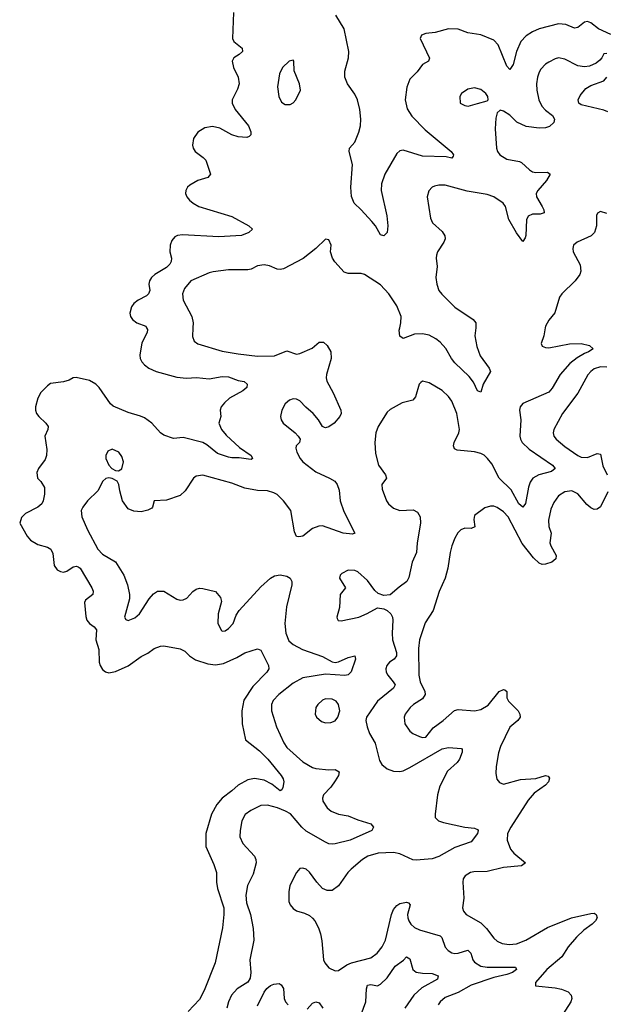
# Model space of a CAD drawing. Header units: inches. Extents: x 2143765 to 2212928, y 878963 to 1017374.
# Tile 221 of 256: x 2145959 to 2149580, y 995814 to 1001906. Entities that reach past the tile are written whole.
import ezdxf

# ---------------------------------------------------------------- set-up
doc = ezdxf.new("R2010")
doc.units = ezdxf.units.IN
doc.header["$MEASUREMENT"] = 0
doc.layers.add('C1040', color=7, linetype='Continuous')
doc.layers.add('C1949', color=7, linetype='Continuous')

msp = doc.modelspace()

# ---------------------------------------------------------------- linework, layer by layer
at = {"layer": 'C1040', "color": 5}
for points, elevation in [([(2147281.3, 1001950), (2147274.9, 1001790), (2147283, 1001770), (2147334, 1001730), (2147335.8, 1001710), (2147316.4, 1001690), (2147283.7, 1001670), (2147271.7, 1001650), (2147280.8, 1001610), (2147308.9, 1001550), (2147315.6, 1001510), (2147304.5, 1001475.5), (2147272, 1001410), (2147271.7, 1001390), (2147291.3, 1001350), (2147373, 1001250), (2147388.6, 1001211.4), (2147387.1, 1001192.9), (2147377.6, 1001182.4), (2147363.1, 1001176.9), (2147310, 1001180.8), (2147270, 1001192.8), (2147195.7, 1001235.7), (2147150, 1001245), (2147102.9, 1001237.1), (2147059.5, 1001210), (2147034, 1001170), (2147027, 1001130), (2147030.4, 1001110), (2147043.1, 1001090), (2147093.9, 1001053.9), (2147110, 1001036), (2147138.5, 1000950), (2147121.6, 1000930), (2147059.1, 1000910), (2147010, 1000882.4), (2146996.4, 1000870), (2146985.3, 1000850), (2146984.2, 1000830), (2146992, 1000810), (2147008.9, 1000790), (2147032, 1000770), (2147066.7, 1000750), (2147270, 1000689.1), (2147376, 1000630), (2147398, 1000610), (2147376, 1000590), (2147330.2, 1000569.8), (2147190, 1000563.4), (2146965.1, 1000574.9), (2146934, 1000570), (2146918.4, 1000561.6), (2146900, 1000540), (2146888.4, 1000510), (2146887.9, 1000470), (2146897, 1000430), (2146895.7, 1000410), (2146887.2, 1000392.8), (2146866.3, 1000373.7), (2146793.4, 1000330), (2146773.7, 1000310), (2146761.7, 1000290), (2146757.7, 1000270), (2146762.3, 1000230), (2146755.5, 1000210), (2146742.8, 1000197.2), (2146692, 1000170), (2146665.3, 1000150), (2146649, 1000130), (2146640.3, 1000090), (2146644.2, 1000070), (2146656.4, 1000050), (2146683, 1000030), (2146737.6, 1000010), (2146743.4, 1000000)], 320), ([(2149614.1, 1001814.1), (2149538, 1001850), (2149490, 1001885.6), (2149470, 1001894), (2149450, 1001891.4), (2149410, 1001856.8), (2149390, 1001854), (2149335.6, 1001875.6), (2149290, 1001881), (2149170, 1001848.7), (2149130, 1001830.6), (2149090, 1001805.5), (2149057.8, 1001770), (2149030.8, 1001710), (2149010, 1001629.5), (2148990, 1001598), (2148970, 1001618), (2148917.8, 1001750), (2148890, 1001778.3), (2148810, 1001812.8), (2148730, 1001824.5), (2148670, 1001846.6), (2148610, 1001849.1), (2148527.6, 1001827.6), (2148470, 1001819.7), (2148444, 1001810), (2148434.9, 1001790), (2148492.4, 1001667.6), (2148486.4, 1001650), (2148450, 1001628.5), (2148416.3, 1001583.7), (2148370, 1001538.7), (2148352.2, 1001487.8), (2148342.3, 1001410), (2148355.2, 1001355.2), (2148383.6, 1001310), (2148465.2, 1001225.2), (2148627.3, 1001090), (2148640.7, 1001070), (2148639.1, 1001060.9), (2148630, 1001049.6), (2148596.6, 1001056.6), (2148450, 1001062.3), (2148330, 1001098.8), (2148310, 1001095.3), (2148290, 1001078.9), (2148217.2, 1000950), (2148195.9, 1000890), (2148194.7, 1000850), (2148228.3, 1000691.7), (2148234, 1000630), (2148230, 1000588.7), (2148210, 1000568.7), (2148190, 1000574), (2148158, 1000630), (2148136.9, 1000656.9), (2148069.8, 1000729.8), (2148026, 1000770), (2148011.1, 1000811.1), (2148006.4, 1000870), (2148016.2, 1001010), (2147996, 1001090), (2147998.9, 1001110), (2148031, 1001149), (2148056.3, 1001210), (2148066.8, 1001250), (2148067.3, 1001290), (2148062, 1001350), (2148047.8, 1001410), (2148030, 1001445.6), (2147985.6, 1001510), (2147968, 1001550), (2147968.3, 1001588.3), (2147991.4, 1001670), (2147994, 1001710), (2147965.7, 1001850), (2147913.6, 1001933.6)], 320), ([(2149590, 1001697.2), (2149570, 1001695.3), (2149558.8, 1001670), (2149545.1, 1001654.9), (2149522.6, 1001637.4), (2149481.7, 1001618.3), (2149450, 1001613.5), (2149410, 1001619.7), (2149330, 1001662), (2149290, 1001669.4), (2149270, 1001664.5), (2149230, 1001643.6), (2149210.3, 1001629.7), (2149181.2, 1001598.8), (2149170, 1001581.2), (2149160.3, 1001550), (2149154.3, 1001510), (2149155.2, 1001470), (2149167.7, 1001410), (2149187.7, 1001370), (2149210, 1001346.3), (2149253.7, 1001313.7), (2149266, 1001290), (2149261.1, 1001270), (2149234, 1001246), (2149210, 1001237.4), (2149170, 1001234), (2149090, 1001246), (2149032.4, 1001272.4), (2148990, 1001315.8), (2148950, 1001340.7), (2148930, 1001345.2), (2148910.6, 1001329.4), (2148902.8, 1001297.2), (2148899.5, 1001230), (2148907.4, 1001110), (2148913.4, 1001090), (2148926.7, 1001070), (2148970, 1001043.2), (2149048.4, 1001028.4), (2149062.2, 1001022.2), (2149110, 1000976.5), (2149130, 1000964.4), (2149150, 1000960.2), (2149223, 1000963), (2149238, 1000950), (2149216.5, 1000910), (2149162.3, 1000850), (2149152.8, 1000830), (2149153.8, 1000810), (2149190.2, 1000750), (2149199.6, 1000730), (2149202, 1000710), (2149177, 1000703), (2149130, 1000703.5), (2149103.6, 1000690), (2149091.9, 1000668.1), (2149088.8, 1000571.2), (2149084.4, 1000555.6), (2149070, 1000534), (2149030, 1000588), (2148982.8, 1000670), (2148963.1, 1000750), (2148947.1, 1000770), (2148890, 1000809.8), (2148850, 1000824.5), (2148725, 1000845), (2148590, 1000881.4), (2148550, 1000881.7), (2148523.7, 1000876.3), (2148508, 1000870), (2148487.9, 1000847.9), (2148477.6, 1000810), (2148498.3, 1000678.3), (2148510.6, 1000650), (2148570, 1000595.8), (2148587.8, 1000567.8), (2148589, 1000550), (2148581.3, 1000530), (2148542.7, 1000470), (2148535.2, 1000450), (2148532.8, 1000430), (2148539.3, 1000379.3), (2148531.1, 1000310), (2148537.8, 1000270), (2148551, 1000231), (2148568, 1000208), (2148650, 1000127.6), (2148763, 1000050), (2148778, 1000030), (2148779.6, 1000010), (2148778.4, 1000000)], 340), ([(2149595.7, 1001335.7), (2149570, 1001346.8), (2149430, 1001378.3), (2149415.1, 1001390), (2149412.6, 1001410), (2149423.7, 1001436.3), (2149458.9, 1001481.1), (2149490, 1001498.7), (2149570, 1001528.2), (2149589.4, 1001550)], 340), ([(2149590, 1000706.6), (2149550, 1000719.3), (2149530.7, 1000709.3), (2149525.5, 1000694.5), (2149524.6, 1000630), (2149513.4, 1000590), (2149491.5, 1000568.5), (2149404.9, 1000530), (2149383.8, 1000510), (2149378.4, 1000490), (2149381.3, 1000470), (2149423.6, 1000390), (2149429.1, 1000350), (2149422.4, 1000330), (2149393.8, 1000290), (2149310.5, 1000210), (2149297.1, 1000190), (2149267.7, 1000092.3), (2149230, 1000046), (2149210.4, 1000010), (2149208.6, 1000000)], 360), ([(2148308.7, 1000000), (2148315.3, 1000030), (2148317.1, 1000070), (2148290, 1000135.8), (2148241.6, 1000210), (2148190, 1000265.8), (2148090, 1000329.5), (2148070, 1000336), (2147990, 1000336), (2147964.5, 1000344.5), (2147906.9, 1000406.9), (2147893.6, 1000430), (2147880.9, 1000470), (2147885.2, 1000510), (2147870, 1000544), (2147850, 1000549), (2147790.3, 1000489.7), (2147712.1, 1000427.9), (2147590, 1000365.4), (2147570, 1000360.5), (2147550, 1000363), (2147503.7, 1000383.7), (2147469.7, 1000389.7), (2147430, 1000382.6), (2147390, 1000361.7), (2147370, 1000357.7), (2147250, 1000359.2), (2147154.7, 1000345.3), (2147130, 1000338.7), (2147017.3, 1000290), (2146977.2, 1000242.8), (2146965.7, 1000210), (2146968.8, 1000170), (2147023.8, 1000070), (2147030.4, 1000030), (2147028.9, 1000000)], 340)]:
    msp.add_lwpolyline(points, dxfattribs=dict(at, elevation=elevation))
at = {"layer": 'C1040', "color": 5, "elevation": 340}
for points in [[(2147650, 1001655.3), (2147624.7, 1001650), (2147584, 1001610), (2147564.9, 1001570), (2147552.2, 1001490), (2147560.4, 1001430), (2147576.4, 1001396.4), (2147600.4, 1001380.4), (2147630, 1001380.5), (2147650, 1001390.7), (2147666.6, 1001410), (2147694, 1001470), (2147689.6, 1001509.6), (2147656, 1001590), (2147654, 1001650)], [(2148770, 1001483.7), (2148730, 1001476.2), (2148690.8, 1001450), (2148680.7, 1001430), (2148682.8, 1001390), (2148710, 1001374), (2148730.7, 1001370.7), (2148790, 1001388.2), (2148850, 1001404.7), (2148855.3, 1001410), (2148853.2, 1001430), (2148841.2, 1001450), (2148810, 1001474.5)]]:
    msp.add_lwpolyline(points, close=True, dxfattribs=at)
at = {"layer": 'C1949', "color": 5}
for points, elevation in [([(2146743.4, 1000000), (2146749.1, 999990), (2146746.5, 999970), (2146714.4, 999905.6), (2146700.7, 999830), (2146703.9, 999810), (2146713.8, 999790), (2146730.3, 999770), (2146756.5, 999750), (2146803, 999730), (2146930, 999694.4), (2146990, 999688.8), (2147051.8, 999691.8), (2147130, 999684.7), (2147210, 999697.5), (2147250, 999696.9), (2147310, 999674.3), (2147346.7, 999666.7), (2147364.9, 999650), (2147364, 999630), (2147338, 999610), (2147256.7, 999563.3), (2147224.8, 999535.2), (2147204.9, 999510), (2147198.5, 999490), (2147202.6, 999450), (2147190.3, 999410), (2147206.7, 999370), (2147235.6, 999335.6), (2147318.3, 999258.3), (2147390.4, 999210), (2147398.8, 999190), (2147390, 999185.6), (2147373.5, 999186.5), (2147315.2, 999195.2), (2147270, 999194.2), (2147250, 999198.4), (2147181.9, 999221.9), (2147115.8, 999275.8), (2147090, 999290.6), (2146970, 999321.9), (2146910, 999315.4), (2146850, 999336), (2146829.9, 999349.9), (2146776.4, 999410), (2146730, 999442), (2146706.6, 999453.4), (2146630, 999475.5), (2146535.8, 999515.8), (2146521.1, 999530), (2146449.8, 999630), (2146429.8, 999650), (2146390, 999672.9), (2146308.5, 999691.5), (2146290, 999689.5), (2146264.8, 999675.2), (2146230, 999664.7), (2146150, 999654), (2146130, 999641.6), (2146090, 999598.9), (2146070, 999564.5), (2146056.2, 999510), (2146055.8, 999490), (2146061.8, 999470), (2146076.9, 999450), (2146121.1, 999410), (2146134.3, 999390), (2146133.1, 999370), (2146114.9, 999330), (2146126.1, 999246.1), (2146124.6, 999210), (2146115.9, 999184.1), (2146075.8, 999130), (2146064.4, 999104.4), (2146068, 999070), (2146090, 999047.7), (2146111.5, 999011.5), (2146111.5, 998970), (2146104, 998930), (2146094.9, 998910), (2146070.2, 998889.8), (2145994.9, 998850), (2145970, 998826), (2145958.7, 998790), (2146004.6, 998710), (2146025.5, 998685.5), (2146070, 998659.6), (2146130, 998642.4), (2146150.3, 998630), (2146163.8, 998603.8), (2146171.8, 998530), (2146190, 998502.7), (2146210, 998491), (2146230, 998487.8), (2146250, 998494), (2146290, 998520.7), (2146310, 998525.8), (2146320.8, 998520.8), (2146332.3, 998512.3), (2146405.4, 998390), (2146412.1, 998370), (2146410.2, 998350), (2146365.5, 998314.5), (2146359.4, 998300.6), (2146366.7, 998213.3), (2146374.1, 998190), (2146389.6, 998170), (2146418.9, 998150), (2146434.3, 998130), (2146429.1, 998070), (2146447.6, 998010), (2146449, 997930), (2146455.2, 997910), (2146470, 997886), (2146490, 997870.2), (2146510, 997865.4), (2146550, 997872.2), (2146630, 997908.4), (2146710, 997967), (2146750, 997986.7), (2146790, 998014.9), (2146829.7, 998030.3), (2146850, 998032.2), (2146950, 998014), (2146978.9, 997998.9), (2147009.4, 997969.4), (2147045.7, 997945.7), (2147121.3, 997921.3), (2147170, 997915.1), (2147218.3, 997921.7), (2147300.7, 997959.3), (2147350, 997987.9), (2147430, 998012.7), (2147450, 998004.9), (2147496.4, 997910), (2147498.7, 997890), (2147487.4, 997870), (2147399.7, 997780.3), (2147343.6, 997696.4), (2147331.5, 997630), (2147334, 997550), (2147354.4, 997450), (2147441.4, 997381.4), (2147492.2, 997330), (2147575.4, 997230), (2147588.4, 997210), (2147591.9, 997190), (2147585.2, 997154.8), (2147579, 997141), (2147570, 997134.7), (2147516.9, 997176.9), (2147470, 997199.9), (2147410, 997210.4), (2147370, 997203.6), (2147309.2, 997170.8), (2147270, 997134.2), (2147211.3, 997090), (2147178.5, 997050), (2147145.4, 996990), (2147110.2, 996870), (2147109.2, 996790), (2147159.1, 996679.1), (2147175.6, 996630), (2147175.8, 996570), (2147181.3, 996530), (2147220.8, 996410), (2147221.5, 996370), (2147212.7, 996287.3), (2147166.7, 996070), (2147100.2, 995899.8), (2147070, 995843.9), (2147000.8, 995770)], 320), ([(2147028.9, 1000000), (2147026.4, 999946.4), (2147037.6, 999917.6), (2147061.1, 999901.1), (2147210, 999855.2), (2147310, 999838.4), (2147430, 999824.9), (2147533.5, 999826.5), (2147610, 999857.4), (2147670, 999837.3), (2147690, 999840.2), (2147766.2, 999873.8), (2147810, 999910.4), (2147838, 999910), (2147860.7, 999890), (2147882, 999850), (2147885.5, 999810), (2147854.9, 999710), (2147853, 999690), (2147858, 999670), (2147897.2, 999597.2), (2147943.8, 999490), (2147946, 999470), (2147938.4, 999450), (2147903, 999410), (2147870, 999387.8), (2147850, 999380.5), (2147843.1, 999383.1), (2147830, 999389.6), (2147805.4, 999430), (2147772.8, 999470), (2147727.6, 999507.6), (2147690, 999547.1), (2147670, 999558.8), (2147650, 999560.8), (2147627.3, 999552.7), (2147599.6, 999530), (2147580.3, 999490), (2147571.8, 999450), (2147575.3, 999430), (2147588.5, 999410), (2147661.5, 999350), (2147681.1, 999330), (2147692.4, 999310), (2147687.7, 999290), (2147667.3, 999270), (2147665.8, 999254.2), (2147672.4, 999230), (2147692.4, 999190), (2147710, 999170.4), (2147788.8, 999108.8), (2147874, 999070), (2147906.8, 999050), (2147922, 999030), (2147934.3, 998994.3), (2147940.3, 998930), (2147962.7, 998862.7), (2148030.5, 998729.5), (2148016.7, 998723.3), (2147959, 998730), (2147830, 998774.2), (2147808.3, 998771.7), (2147770, 998756.9), (2147710, 998709.5), (2147685.6, 998705.6), (2147670, 998708.7), (2147657.2, 998737.2), (2147634.5, 998870), (2147589.8, 998930), (2147550, 998968.1), (2147530, 998979.1), (2147490, 998990.6), (2147430, 998992), (2147350, 999007.7), (2147270, 999038.9), (2147090, 999087.1), (2147050, 999082.4), (2147033, 999070), (2146982.4, 998990), (2146950, 998961.3), (2146865.9, 998934.1), (2146790.9, 998929.1), (2146780.7, 998890), (2146775.3, 998884.7), (2146750, 998871.8), (2146710, 998862), (2146664.8, 998864.8), (2146630, 998879.3), (2146595.1, 998930), (2146578, 998990), (2146572, 999030), (2146560.9, 999050), (2146530, 999067.8), (2146510, 999071.6), (2146492.1, 999067.9), (2146473, 999050), (2146441.6, 998990), (2146378.4, 998930), (2146348.2, 998890), (2146339.3, 998870), (2146342, 998830), (2146377.6, 998750), (2146440.9, 998630), (2146470, 998599.5), (2146550, 998552.4), (2146603.1, 998470), (2146625.7, 998410), (2146638, 998350), (2146637.2, 998322.8), (2146606, 998210), (2146615.5, 998195.5), (2146628.6, 998188.6), (2146670, 998204.9), (2146699.6, 998230), (2146758.2, 998321.8), (2146785.9, 998354.1), (2146810, 998370.4), (2146850, 998370.4), (2146930, 998320.5), (2146950, 998314.9), (2146970, 998317.1), (2146992.5, 998327.5), (2147030, 998367.3), (2147050, 998382), (2147070, 998388), (2147090, 998386), (2147168.3, 998368.3), (2147201, 998330), (2147206, 998306), (2147186, 998230), (2147183.8, 998170), (2147206.2, 998126.2), (2147210, 998122.8), (2147230, 998124.9), (2147250, 998139.1), (2147277.6, 998170), (2147298, 998222), (2147316.3, 998250), (2147450, 998396.1), (2147510, 998451.6), (2147534.3, 998465.7), (2147570, 998471.8), (2147610, 998463.5), (2147631.4, 998450), (2147641.5, 998430), (2147641.7, 998410), (2147607.7, 998272.3), (2147598.9, 998170), (2147605, 998110), (2147623.7, 998063.7), (2147650, 998040.2), (2147707, 998010), (2147830, 997965), (2147890, 997932.6), (2147910, 997929), (2147930, 997932.4), (2147990, 997959.7), (2148030, 997970.3), (2148036, 997950), (2148009.2, 997870.8), (2147990, 997852.8), (2147970, 997848.2), (2147850, 997857.2), (2147710, 997833.4), (2147650, 997801.4), (2147561.1, 997730), (2147526.9, 997693.1), (2147516, 997670), (2147516.5, 997630), (2147546.7, 997530), (2147591.6, 997431.6), (2147610, 997402.6), (2147710, 997313.4), (2147770, 997280.2), (2147790, 997273.8), (2147870, 997265.8), (2147910, 997266.7), (2147933.3, 997253.3), (2147930.3, 997230), (2147910, 997196.2), (2147882.2, 997157.8), (2147837.3, 997110), (2147830.7, 997090), (2147833.4, 997070), (2147859.1, 997030), (2147884, 997010), (2147930, 996990.3), (2147990, 996981.1), (2148050, 996955.3), (2148130.5, 996930.5), (2148146, 996910), (2148136, 996890), (2148002, 996830), (2147910, 996806.2), (2147890, 996804.8), (2147870, 996807.8), (2147850, 996817.1), (2147730, 996886), (2147702.6, 996910), (2147632.4, 996992.4), (2147603.1, 997010), (2147553.3, 997030), (2147490, 997045.3), (2147450, 997043.9), (2147386.9, 997013.1), (2147352.1, 996987.9), (2147332.9, 996950), (2147321.3, 996890), (2147319.5, 996850), (2147338.7, 996810), (2147410.3, 996730), (2147419.6, 996710), (2147421.8, 996690), (2147401.7, 996618.3), (2147366.5, 996550), (2147357.7, 996490), (2147361.4, 996441.4), (2147385.7, 996370), (2147402.4, 996282.4), (2147406.7, 996210), (2147381.7, 996090), (2147387.4, 996010), (2147383.6, 995976.4), (2147369.1, 995950.9), (2147302.4, 995910), (2147267.6, 995870), (2147250.3, 995830), (2147239.5, 995790)], 340), ([(2149208.6, 1000000), (2149199.1, 999950), (2149183.5, 999903.5), (2149190, 999886.8), (2149210, 999877.3), (2149230, 999875.5), (2149358.6, 999901.4), (2149430, 999902), (2149482.8, 999890), (2149504, 999870), (2149475.5, 999850), (2149450, 999840.3), (2149405.8, 999814.2), (2149360.8, 999779.2), (2149300.2, 999710), (2149250, 999625.6), (2149230, 999601.7), (2149070, 999531.3), (2149052.4, 999510), (2149048.5, 999490), (2149058, 999430), (2149050.2, 999330), (2149055, 999310), (2149066.5, 999290), (2149108.1, 999248.1), (2149254, 999150), (2149270.4, 999130), (2149246.8, 999110), (2149169.3, 999090.7), (2149131, 999069), (2149115.5, 999044.5), (2149105.4, 999014.6), (2149087.1, 998912.9), (2149070.2, 998889.7), (2149045, 998910), (2148997.2, 998997.2), (2148923.8, 999070), (2148878.3, 999158.3), (2148851.9, 999191.9), (2148830.7, 999210.7), (2148810, 999221.5), (2148770, 999232.2), (2148662.7, 999242.7), (2148647, 999250), (2148640.5, 999270), (2148644.8, 999290), (2148674.5, 999350), (2148677.2, 999370), (2148662.4, 999470), (2148630, 999546.6), (2148610, 999575.1), (2148570, 999611.3), (2148490, 999658.4), (2148450, 999669.4), (2148438.4, 999661.6), (2148429, 999651), (2148406.7, 999573.3), (2148390, 999551.8), (2148323.9, 999536.1), (2148250, 999495.1), (2148230, 999478), (2148174.9, 999390), (2148160.3, 999350), (2148154, 999290), (2148157.7, 999222.3), (2148178.2, 999150), (2148220.2, 999090), (2148226.3, 999070), (2148197.4, 999030), (2148200.7, 999000.7), (2148226, 998930), (2148239.3, 998910), (2148270, 998884.4), (2148310, 998868.7), (2148392.4, 998872.4), (2148418.2, 998858.2), (2148434.9, 998830), (2148436, 998790), (2148416.1, 998670), (2148412.4, 998610), (2148386.3, 998550), (2148365.2, 998454.8), (2148353.4, 998430), (2148304.1, 998395.9), (2148250, 998348.2), (2148210, 998343.1), (2148174.9, 998354.9), (2148153.9, 998373.9), (2148110, 998436.2), (2148049.2, 998490), (2148030, 998498), (2147990, 998499.5), (2147950, 998479.3), (2147940.7, 998470), (2147936.3, 998450), (2147973.4, 998390), (2147939.5, 998350), (2147936.4, 998270), (2147918.8, 998210), (2147920.7, 998200.7), (2147927.7, 998187.7), (2147947.3, 998187.3), (2148055.3, 998210), (2148108.1, 998231.9), (2148170, 998268), (2148210, 998260.3), (2148230, 998250.3), (2148252.7, 998230), (2148263.2, 998210), (2148265.8, 998190), (2148261, 998110), (2148263.2, 998070), (2148289.3, 997990), (2148289.2, 997970.8), (2148273.1, 997950), (2148244.6, 997930), (2148228.9, 997910), (2148222.3, 997890), (2148224.6, 997870), (2148234.6, 997850), (2148268.9, 997810), (2148279.5, 997790), (2148270.4, 997770), (2148171.3, 997688.7), (2148102.4, 997590), (2148098.4, 997570), (2148106.4, 997530), (2148122, 997490), (2148157.3, 997430), (2148183.5, 997323.5), (2148198.2, 997298.2), (2148231.2, 997271.2), (2148270, 997256.9), (2148310, 997254.9), (2148330, 997259.1), (2148370, 997278.4), (2148570, 997394.4), (2148610, 997402), (2148690, 997396.3), (2148694.9, 997390), (2148693.5, 997373.5), (2148678.5, 997330), (2148663.1, 997310), (2148603.7, 997256.3), (2148555.6, 997164.4), (2148542.2, 997110), (2148526.7, 996990), (2148528.4, 996970), (2148547.7, 996950), (2148578.2, 996938.2), (2148710, 996910.2), (2148770, 996904.2), (2148790, 996896.3), (2148793.7, 996890), (2148788.5, 996870), (2148750, 996818.4), (2148650, 996784.9), (2148550, 996728.3), (2148510, 996714.9), (2148410, 996705.5), (2148390, 996707.9), (2148310, 996744.2), (2148270, 996753.6), (2148176, 996750), (2148110.5, 996730), (2148078.9, 996710), (2148007.4, 996650), (2147987.6, 996630), (2147930, 996547.8), (2147890, 996518.7), (2147859.1, 996519.1), (2147831.3, 996531.3), (2147795.1, 996570), (2147750, 996632.3), (2147730, 996649.3), (2147710, 996656), (2147690, 996654), (2147670, 996628.7), (2147628.2, 996550), (2147622.4, 996510), (2147623, 996450), (2147630.7, 996430), (2147650, 996407.7), (2147670, 996393.4), (2147718.8, 996378.8), (2147750, 996363), (2147770, 996348), (2147784.4, 996330), (2147806.8, 996286.8), (2147818.9, 996250), (2147827.5, 996207.5), (2147837, 996090), (2147844.4, 996070), (2147870, 996040.5), (2147910, 996021.6), (2147930, 996023.8), (2147982, 996058), (2148009.4, 996070), (2148130, 996102.6), (2148168.5, 996130), (2148200.3, 996170), (2148221.4, 996210), (2148257.2, 996370), (2148270, 996401.5), (2148290, 996425), (2148310, 996437.6), (2148350, 996446.5), (2148362.9, 996442.9), (2148373.4, 996430), (2148357.4, 996370), (2148357.7, 996350), (2148363.8, 996330), (2148376.9, 996310), (2148400.3, 996290), (2148430, 996274.7), (2148557.9, 996237.9), (2148568.4, 996228.4), (2148590, 996168), (2148607.3, 996147.3), (2148630, 996132), (2148650, 996127.6), (2148670, 996130.2), (2148730.1, 996150.1), (2148747.9, 996130), (2148759.8, 996090), (2148770, 996074.9), (2148810, 996049.5), (2148850, 996044.7), (2149024, 996044), (2149030.4, 996030), (2149005.3, 996010), (2148970, 995997.9), (2148890, 995980.7), (2148750, 995931.9), (2148670, 995886.8), (2148590, 995856.1), (2148558.4, 995830), (2148547, 995810)], 360), ([(2148778.4, 1000000), (2148772.3, 999950), (2148784.2, 999884.2), (2148806.8, 999826.8), (2148862.4, 999750), (2148870.5, 999730), (2148823.8, 999650), (2148810, 999601.2), (2148790, 999609.5), (2148764.2, 999664.2), (2148738.8, 999698.8), (2148650, 999783.5), (2148628.9, 999810), (2148592.5, 999872.5), (2148559, 999910), (2148532, 999932), (2148490, 999954), (2148450, 999962.7), (2148400.6, 999959.4), (2148330, 999934), (2148310, 999947), (2148305.5, 999985.5), (2148308.7, 1000000)], 340), ([(2149590, 999755.1), (2149550, 999757.5), (2149510, 999745.2), (2149489.2, 999730), (2149471.1, 999708.9), (2149410, 999596), (2149315.8, 999470), (2149262.3, 999370), (2149258, 999350), (2149262, 999330), (2149275.3, 999310), (2149330, 999264.9), (2149410, 999209.4), (2149430, 999199.8), (2149470, 999197.5), (2149530, 999222), (2149550, 999218), (2149565, 999145), (2149592.1, 999090)], 380), ([(2149594.7, 998985.3), (2149550, 998892.4), (2149530, 998876.8), (2149510, 998875.4), (2149490, 998885.6), (2149466, 998906), (2149410, 998972.2), (2149372.3, 998990), (2149330, 998985), (2149290, 998959.7), (2149262.2, 998917.8), (2149242.9, 998877.1), (2149228.9, 998810), (2149231.4, 998770), (2149244.2, 998730), (2149236.4, 998670), (2149242.2, 998650), (2149275.2, 998590), (2149274.2, 998570), (2149249.5, 998550.5), (2149210, 998538.1), (2149190, 998536.2), (2149170, 998543.1), (2149135.9, 998575.9), (2149065.6, 998665.6), (2148979.8, 998830), (2148950, 998861), (2148910, 998887.6), (2148890, 998895.6), (2148870, 998897), (2148833.7, 998886.3), (2148770, 998839), (2148766.7, 998813.3), (2148772.1, 998767.9), (2148750, 998758.3), (2148710, 998760.4), (2148685.7, 998750), (2148668.7, 998731.3), (2148650, 998698.4), (2148630.1, 998649.9), (2148620.2, 998610), (2148606.7, 998513.3), (2148589.3, 998450.7), (2148551.9, 998368.1), (2148515.2, 998250), (2148465.7, 998174.3), (2148431, 998069), (2148424.2, 998015.8), (2148426.2, 997850), (2148434, 997810), (2148464.1, 997750), (2148465, 997730), (2148450, 997704.2), (2148393.1, 997670), (2148372.6, 997650), (2148342.7, 997610), (2148334.9, 997590), (2148340.8, 997550), (2148370, 997503.1), (2148389.3, 997489.3), (2148430, 997471.6), (2148450, 997465.2), (2148470, 997466.5), (2148514.6, 997525.4), (2148577.7, 997570), (2148647.4, 997632.6), (2148670, 997638.5), (2148770, 997630.1), (2148810, 997637.7), (2148854.3, 997665.7), (2148922.4, 997750), (2148950, 997762.4), (2148959.2, 997759.2), (2148970.3, 997750.3), (2148971.4, 997710), (2148980.2, 997690), (2149041.1, 997630), (2149051.7, 997610), (2149053.4, 997590), (2149039.5, 997570), (2148990, 997529.7), (2148932.3, 997410), (2148919.6, 997370), (2148905.3, 997285.3), (2148903.1, 997243.1), (2148908, 997208), (2148926, 997186), (2148950, 997177.1), (2149055.9, 997204.1), (2149150, 997212.1), (2149210, 997230.2), (2149226.6, 997226.6), (2149234.1, 997214.1), (2149227.6, 997190), (2149210.2, 997170), (2149140.4, 997119.6), (2149103.5, 997076.5), (2148994.7, 996910), (2148975.6, 996870), (2148972.9, 996830), (2148993.8, 996773.8), (2149014.4, 996750), (2149086.4, 996690), (2149061, 996670), (2148950, 996659.6), (2148850, 996635.2), (2148765.9, 996634.1), (2148746.8, 996630), (2148713.4, 996610), (2148701.6, 996590), (2148698.4, 996570), (2148704.4, 996470), (2148697.6, 996410), (2148703.1, 996390), (2148719.3, 996370), (2148810, 996319), (2148844.1, 996284.1), (2148890, 996222.6), (2148910, 996204.9), (2148942.8, 996190), (2148984.6, 996184.6), (2149030, 996189.3), (2149087.6, 996210), (2149222.6, 996290), (2149370, 996350.1), (2149490, 996376.9), (2149510, 996377.3), (2149523.8, 996370), (2149529, 996350), (2149519.7, 996330), (2149498.6, 996310), (2149446.8, 996273.2), (2149400.9, 996230), (2149349.3, 996170.7), (2149310, 996108.8), (2149218.5, 996030), (2149148.5, 995950), (2149148.7, 995928.7), (2149270, 995916.3), (2149308.1, 995908.1), (2149350.8, 995890.7), (2149369, 995870), (2149372.2, 995850), (2149367.1, 995830), (2149314.3, 995750)], 380), ([(2148070, 995750.3), (2148099, 995830), (2148103.9, 995910), (2148110, 995933.4), (2148130, 995937.2), (2148170, 995928.1), (2148190, 995939), (2148230, 995977.4), (2148279.4, 996050), (2148332.6, 996087.4), (2148350, 996108), (2148370, 996096.4), (2148390.2, 996030.2), (2148410, 996012.4), (2148450, 996006.2), (2148510, 996004.5), (2148546, 995990), (2148542, 995970), (2148444.4, 995915.6), (2148394.7, 995870), (2148341, 995790)], 340), ([(2147430, 995803.8), (2147469.7, 995890), (2147487.7, 995912.3), (2147510, 995930.4), (2147530, 995939.5), (2147562.5, 995942.5), (2147575.3, 995935.3), (2147590, 995911), (2147593.6, 995850), (2147602.3, 995830), (2147618.9, 995810)], 340), ([(2147735.3, 995784.7), (2147770, 995821.6), (2147790, 995830.2), (2147810, 995822.3), (2147834, 995790)], 340)]:
    msp.add_lwpolyline(points, dxfattribs=dict(at, elevation=elevation))
for points, elevation in [([(2146530, 999249), (2146502.8, 999237.2), (2146490.8, 999210), (2146490.6, 999190), (2146509.1, 999149.1), (2146528.9, 999128.9), (2146550, 999117.1), (2146570, 999115.5), (2146590, 999127.3), (2146600.7, 999170), (2146590, 999204), (2146572, 999230)], 340), ([(2147850, 997704.7), (2147830, 997695.1), (2147803, 997670), (2147790.5, 997650), (2147785.5, 997610), (2147794, 997590), (2147824.7, 997564.7), (2147850, 997556.3), (2147882.5, 997557.5), (2147910, 997567.7), (2147926, 997590), (2147938, 997630), (2147929.5, 997670), (2147915.1, 997690), (2147890, 997703)], 360)]:
    msp.add_lwpolyline(points, close=True, dxfattribs=dict(at, elevation=elevation))

doc.saveas('drawing.dxf')
